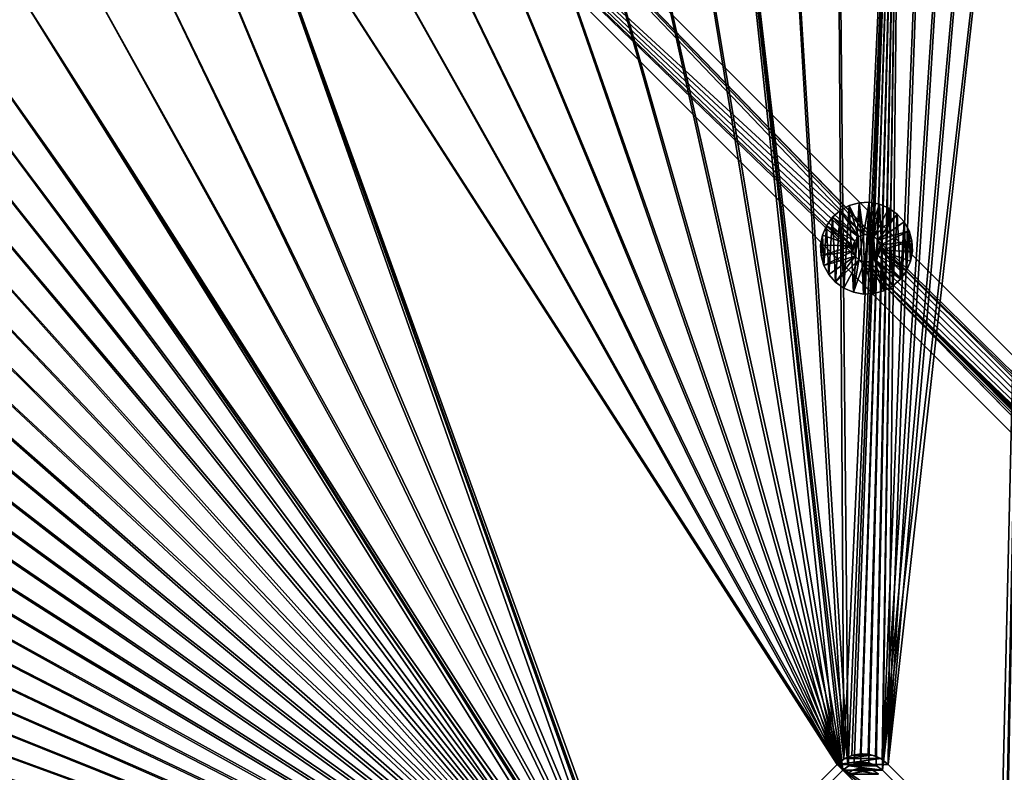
# Model space of a CAD drawing. Header units: metres. Extents: x -1 to 1402, y -1402 to 1.
# Tile 169 of 256: x 405 to 758, y -630 to -360. Entities that reach past the tile are written whole.
import ezdxf

# ---------------------------------------------------------------- set-up
doc = ezdxf.new("R2010")
doc.units = ezdxf.units.M

msp = doc.modelspace()

# ---------------------------------------------------------------- linework, layer by layer
at = {"layer": 'None0'}
for points in [[(756.582703, -671.729858, -500.477753), (768.553894, -161.658218, -500.477753), (714.156311, -629.303467, -500.477753)], [(768.553894, -161.658218, -500.477753), (756.578674, -164.031845, -500.477753), (714.156311, -629.303467, -500.477753)], [(716.277588, -627.182129, -503.477753), (756.578674, -164.031845, -503.477753), (768.553894, -161.658218, -503.477753)], [(758.704041, -669.608582, -503.477753), (716.277588, -627.182129, -503.477753), (768.553894, -161.658218, -503.477753)], [(768.553894, -161.658218, -500.477753), (756.582703, -671.729858, -500.477753), (758.274048, -673.982178, -500.477753)], [(714.156311, -629.303467, -500.477753), (756.578674, -164.031845, -500.477753), (744.655518, -166.649155, -500.477753)], [(744.655457, -166.649185, -503.477753), (756.578674, -164.031845, -503.477753), (716.277588, -627.182129, -503.477753)], [(744.655518, -166.649155, -500.477753), (732.789001, -169.503555, -500.477753), (714.156311, -629.303467, -500.477753)], [(732.789001, -169.503555, -500.477753), (720.982361, -172.589752, -500.477753), (714.156311, -629.303467, -500.477753)], [(732.78894, -169.503632, -503.477753), (744.655457, -166.649185, -503.477753), (716.277588, -627.182129, -503.477753)], [(732.78894, -169.503632, -503.477753), (716.277588, -627.182129, -503.477753), (720.9823, -172.589844, -503.477753)], [(697.558228, -179.43895, -503.477753), (720.9823, -172.589844, -503.477753), (700.352417, -625.253845, -503.477753)], [(697.558289, -179.438873, -500.477753), (701.906128, -627.82019, -500.477753), (720.982361, -172.589752, -500.477753)], [(720.9823, -172.589844, -503.477753), (703.201111, -623.968323, -503.477753), (700.352417, -625.253845, -503.477753)], [(701.906128, -627.82019, -500.477753), (704.097412, -626.831299, -500.477753), (720.982361, -172.589752, -500.477753)], [(720.9823, -172.589844, -503.477753), (706.274292, -623.399841, -503.477753), (703.201111, -623.968323, -503.477753)], [(720.982361, -172.589752, -500.477753), (704.097412, -626.831299, -500.477753), (706.461426, -626.393982, -500.477753)], [(709.021973, -623.519592, -503.477753), (706.274292, -623.399841, -503.477753), (720.9823, -172.589844, -503.477753)], [(706.461426, -626.393982, -500.477753), (709.269348, -626.615967, -500.477753), (720.982361, -172.589752, -500.477753)], [(711.682922, -624.214722, -503.477753), (709.021973, -623.519592, -503.477753), (720.9823, -172.589844, -503.477753)], [(720.982361, -172.589752, -500.477753), (709.269348, -626.615967, -500.477753), (711.903992, -627.612122, -500.477753)], [(720.9823, -172.589844, -503.477753), (714.138062, -625.454041, -503.477753), (711.682922, -624.214722, -503.477753)], [(714.156311, -629.303467, -500.477753), (720.982361, -172.589752, -500.477753), (711.903992, -627.612122, -500.477753)], [(716.277588, -627.182129, -503.477753), (714.138062, -625.454041, -503.477753), (720.9823, -172.589844, -503.477753)], [(697.558289, -179.438873, -500.477753), (674.402405, -187.15921, -500.477753), (701.906128, -627.82019, -500.477753)], [(700.352417, -625.253845, -503.477753), (674.402405, -187.159241, -503.477753), (697.558228, -179.43895, -503.477753)], [(674.402405, -187.15921, -500.477753), (651.534119, -195.713486, -500.477753), (701.906128, -627.82019, -500.477753)], [(651.534119, -195.713455, -503.477753), (674.402405, -187.159241, -503.477753), (700.352417, -625.253845, -503.477753)], [(651.534119, -195.713486, -500.477753), (628.972534, -205.064407, -500.477753), (700.01416, -629.303467, -500.477753)], [(697.892822, -627.182129, -503.477753), (628.972595, -205.064346, -503.477753), (651.534119, -195.713455, -503.477753)], [(697.892822, -627.182129, -503.477753), (651.534119, -195.713455, -503.477753), (700.352417, -625.253845, -503.477753)], [(701.906128, -627.82019, -500.477753), (651.534119, -195.713486, -500.477753), (700.01416, -629.303467, -500.477753)], [(700.01416, -629.303467, -500.477753), (628.972534, -205.064407, -500.477753), (606.737061, -215.174698, -500.477753)], [(606.737122, -215.174622, -503.477753), (628.972595, -205.064346, -503.477753), (697.892822, -627.182129, -503.477753)], [(584.846863, -226.007065, -503.477753), (606.737122, -215.174622, -503.477753), (697.892822, -627.182129, -503.477753)], [(606.737061, -215.174698, -500.477753), (584.846863, -226.007095, -500.477753), (700.01416, -629.303467, -500.477753)], [(697.892822, -627.182129, -503.477753), (563.318481, -237.528229, -503.477753), (584.846863, -226.007065, -503.477753)], [(584.846863, -226.007095, -500.477753), (563.318481, -237.528229, -500.477753), (700.01416, -629.303467, -500.477753)], [(542.162476, -249.713165, -503.477753), (563.318481, -237.528229, -503.477753), (697.892822, -627.182129, -503.477753)], [(700.01416, -629.303467, -500.477753), (563.318481, -237.528229, -500.477753), (542.162537, -249.713165, -500.477753)], [(542.162537, -249.713165, -500.477753), (521.388794, -262.538116, -500.477753), (700.01416, -629.303467, -500.477753)], [(521.388794, -262.538116, -503.477753), (542.162476, -249.713165, -503.477753), (697.892822, -627.182129, -503.477753)], [(697.892822, -627.182129, -503.477753), (501.007141, -275.979248, -503.477753), (521.388794, -262.538116, -503.477753)], [(521.388794, -262.538116, -500.477753), (501.007172, -275.979248, -500.477753), (700.01416, -629.303467, -500.477753)], [(700.01416, -629.303467, -500.477753), (501.007172, -275.979248, -500.477753), (481.027435, -290.012817, -500.477753)], [(481.027435, -290.012848, -503.477753), (501.007141, -275.979248, -503.477753), (697.892822, -627.182129, -503.477753)], [(461.461639, -304.618469, -500.477753), (627.82019, -701.906128, -500.477753), (481.027435, -290.012817, -500.477753)], [(461.46167, -304.6185, -503.477753), (481.027435, -290.012848, -503.477753), (625.253906, -700.352417, -503.477753)], [(627.82019, -701.906128, -500.477753), (629.303467, -700.01416, -500.477753), (481.027435, -290.012817, -500.477753)], [(481.027435, -290.012817, -500.477753), (629.303467, -700.01416, -500.477753), (700.01416, -629.303467, -500.477753)], [(481.027435, -290.012848, -503.477753), (627.182129, -697.892822, -503.477753), (625.253906, -700.352417, -503.477753)], [(627.182129, -697.892822, -503.477753), (481.027435, -290.012848, -503.477753), (697.892822, -627.182129, -503.477753)], [(625.253906, -700.352417, -503.477753), (442.3255, -319.781525, -503.477753), (461.46167, -304.6185, -503.477753)], [(461.461639, -304.618469, -500.477753), (442.325531, -319.781525, -500.477753), (627.82019, -701.906128, -500.477753)], [(423.633728, -335.486755, -503.477753), (442.3255, -319.781525, -503.477753), (625.253906, -700.352417, -503.477753)], [(442.325531, -319.781525, -500.477753), (423.63382, -335.486816, -500.477753), (627.82019, -701.906128, -500.477753)], [(405.382172, -351.703003, -503.477753), (423.633728, -335.486755, -503.477753), (625.253906, -700.352417, -503.477753)], [(627.82019, -701.906128, -500.477753), (423.63382, -335.486816, -500.477753), (405.382172, -351.703003, -500.477753)], [(387.557251, -368.391724, -500.477753), (405.382172, -351.703003, -500.477753), (403.908417, -350.689728, -500.44046)], [(405.382172, -351.703003, -500.477753), (387.557251, -368.391724, -500.477753), (626.831299, -704.097412, -500.477753)], [(405.382172, -351.703003, -503.477753), (387.557434, -368.391907, -503.477753), (403.763519, -350.634888, -503.437195)], [(387.557434, -368.391907, -503.477753), (405.382172, -351.703003, -503.477753), (623.968323, -703.201111, -503.477753)], [(627.82019, -701.906128, -500.477753), (405.382172, -351.703003, -500.477753), (626.831299, -704.097412, -500.477753)], [(405.382172, -351.703003, -503.477753), (625.253906, -700.352417, -503.477753), (623.968323, -703.201111, -503.477753)], [(387.557251, -368.391724, -500.477753), (378.835236, -376.93399, -500.477753), (626.394043, -706.461426, -500.477753)], [(378.835327, -376.934082, -503.477753), (387.557434, -368.391907, -503.477753), (623.399841, -706.274292, -503.477753)], [(626.831299, -704.097412, -500.477753), (387.557251, -368.391724, -500.477753), (626.394043, -706.461426, -500.477753)], [(387.557434, -368.391907, -503.477753), (623.968323, -703.201111, -503.477753), (623.399841, -706.274292, -503.477753)], [(623.399841, -706.274292, -503.477753), (370.283844, -385.645111, -503.477753), (378.835327, -376.934082, -503.477753)], [(626.394043, -706.461426, -500.477753), (378.835236, -376.93399, -500.477753), (370.283936, -385.645142, -500.477753)], [(361.934967, -394.551086, -503.477753), (370.283844, -385.645111, -503.477753), (623.399841, -706.274292, -503.477753)], [(370.283936, -385.645142, -500.477753), (361.935089, -394.551178, -500.477753), (626.394043, -706.461426, -500.477753)], [(353.804474, -403.657684, -503.477753), (361.934967, -394.551086, -503.477753), (623.399841, -706.274292, -503.477753)], [(361.935089, -394.551178, -500.477753), (353.804504, -403.657715, -500.477753), (626.394043, -706.461426, -500.477753)], [(626.394043, -706.461426, -500.477753), (353.804504, -403.657715, -500.477753), (345.901642, -412.962494, -500.477753)], [(623.399841, -706.274292, -503.477753), (345.901703, -412.962585, -503.477753), (353.804474, -403.657684, -503.477753)], [(345.901642, -412.962494, -500.477753), (338.233185, -422.461212, -500.477753), (626.394043, -706.461426, -500.477753)], [(338.233307, -422.461365, -503.477753), (345.901703, -412.962585, -503.477753), (623.399841, -706.274292, -503.477753)], [(338.233185, -422.461212, -500.477753), (330.803711, -432.147919, -500.477753), (626.394043, -706.461426, -500.477753)], [(330.803833, -432.148071, -503.477753), (338.233307, -422.461365, -503.477753), (623.399841, -706.274292, -503.477753)], [(626.394043, -706.461426, -500.477753), (330.803711, -432.147919, -500.477753), (323.617615, -442.016541, -500.477753)], [(623.399841, -706.274292, -503.477753), (323.617737, -442.016693, -503.477753), (330.803833, -432.148071, -503.477753)], [(323.617615, -442.016541, -500.477753), (316.679413, -452.061066, -500.477753), (626.394043, -706.461426, -500.477753)], [(316.679504, -452.061188, -503.477753), (323.617737, -442.016693, -503.477753), (623.399841, -706.274292, -503.477753)], [(316.679413, -452.061066, -500.477753), (309.99353, -462.275452, -500.477753), (626.394043, -706.461426, -500.477753)], [(309.993591, -462.275543, -503.477753), (316.679504, -452.061188, -503.477753), (623.399841, -706.274292, -503.477753)], [(626.394043, -706.461426, -500.477753), (309.99353, -462.275452, -500.477753), (303.564423, -472.653717, -500.477753)], [(623.399841, -706.274292, -503.477753), (303.564453, -472.653717, -503.477753), (309.993591, -462.275543, -503.477753)], [(297.396545, -483.189758, -503.477753), (303.564453, -472.653717, -503.477753), (623.399841, -706.274292, -503.477753)], [(303.564423, -472.653717, -500.477753), (297.396576, -483.189758, -500.477753), (626.394043, -706.461426, -500.477753)], [(291.494263, -493.87735, -503.477753), (297.396545, -483.189758, -503.477753), (623.399841, -706.274292, -503.477753)], [(297.396576, -483.189758, -500.477753), (291.494324, -493.87738, -500.477753), (626.394043, -706.461426, -500.477753)], [(623.399841, -706.274292, -503.477753), (285.861542, -504.709686, -503.477753), (291.494263, -493.87735, -503.477753)], [(626.394043, -706.461426, -500.477753), (291.494324, -493.87738, -500.477753), (285.861603, -504.709747, -500.477753)], [(280.502319, -515.679871, -503.477753), (285.861542, -504.709686, -503.477753), (623.399841, -706.274292, -503.477753)], [(285.861603, -504.709747, -500.477753), (280.50238, -515.679932, -500.477753), (626.394043, -706.461426, -500.477753)], [(275.420532, -526.781006, -503.477753), (280.502319, -515.679871, -503.477753), (623.399841, -706.274292, -503.477753)], [(280.50238, -515.679932, -500.477753), (275.420593, -526.781067, -500.477753), (626.394043, -706.461426, -500.477753)], [(623.399841, -706.274292, -503.477753), (270.620087, -538.006104, -503.477753), (275.420532, -526.781006, -503.477753)], [(626.394043, -706.461426, -500.477753), (275.420593, -526.781067, -500.477753), (270.620148, -538.006165, -500.477753)], [(266.10495, -549.348328, -503.477753), (270.620087, -538.006104, -503.477753), (623.399841, -706.274292, -503.477753)], [(270.620148, -538.006165, -500.477753), (266.10498, -549.348389, -500.477753), (626.394043, -706.461426, -500.477753)], [(261.879028, -560.80072, -503.477753), (266.10495, -549.348328, -503.477753), (623.399841, -706.274292, -503.477753)], [(266.10498, -549.348389, -500.477753), (261.879059, -560.80072, -500.477753), (626.394043, -706.461426, -500.477753)], [(623.399841, -706.274292, -503.477753), (257.946228, -572.356384, -503.477753), (261.879028, -560.80072, -503.477753)], [(626.394043, -706.461426, -500.477753), (261.879059, -560.80072, -500.477753), (257.946259, -572.356384, -500.477753)], [(257.946259, -572.356384, -500.477753), (254.310532, -584.008362, -500.477753), (626.394043, -706.461426, -500.477753)], [(254.310532, -584.008362, -503.477753), (257.946228, -572.356384, -503.477753), (623.399841, -706.274292, -503.477753)], [(254.310532, -584.008362, -500.477753), (250.97583, -595.749756, -500.477753), (626.394043, -706.461426, -500.477753)], [(250.97583, -595.749817, -503.477753), (254.310532, -584.008362, -503.477753), (623.399841, -706.274292, -503.477753)], [(626.394043, -706.461426, -500.477753), (250.97583, -595.749756, -500.477753), (247.946045, -607.57373, -500.477753)], [(623.399841, -706.274292, -503.477753), (247.94606, -607.57373, -503.477753), (250.97583, -595.749817, -503.477753)], [(247.946045, -607.57373, -500.477753), (245.225067, -619.473206, -500.477753), (626.394043, -706.461426, -500.477753)], [(245.225067, -619.473206, -503.477753), (247.94606, -607.57373, -503.477753), (623.399841, -706.274292, -503.477753)], [(245.225067, -619.473206, -500.477753), (242.815903, -631.440369, -500.477753), (626.394043, -706.461426, -500.477753)], [(242.815918, -631.44043, -503.477753), (245.225067, -619.473206, -503.477753), (623.399841, -706.274292, -503.477753)], [(716.277588, -627.182129, -513.477783), (697.892822, -627.182129, -513.477783), (713.585205, -625.116211, -513.477783)], [(697.892822, -627.182129, -513.477783), (700.585205, -625.116211, -513.477783), (713.585205, -625.116211, -513.477783)], [(700.585205, -625.116211, -513.477783), (697.892822, -627.182129, -513.477783), (700.352417, -625.253845, -503.477753)], [(700.352417, -625.253845, -503.477753), (697.892822, -627.182129, -513.477783), (697.892822, -627.182129, -503.477753)], [(703.201111, -623.968323, -503.477753), (700.585205, -625.116211, -513.477783), (700.352417, -625.253845, -503.477753)], [(713.585205, -625.116211, -513.477783), (700.585205, -625.116211, -513.477783), (710.44989, -623.817505, -513.477783)], [(700.585205, -625.116211, -513.477783), (703.720581, -623.817505, -513.477783), (710.44989, -623.817505, -513.477783)], [(703.720581, -623.817505, -513.477783), (700.585205, -625.116211, -513.477783), (703.201111, -623.968323, -503.477753)], [(706.274292, -623.399841, -503.477753), (703.720581, -623.817505, -513.477783), (703.201111, -623.968323, -503.477753)], [(710.44989, -623.817505, -513.477783), (703.720581, -623.817505, -513.477783), (707.085205, -623.374512, -513.477783)], [(707.085205, -623.374512, -513.477783), (703.720581, -623.817505, -513.477783), (706.274292, -623.399841, -503.477753)], [(709.021973, -623.519592, -503.477753), (707.085205, -623.374512, -513.477783), (706.274292, -623.399841, -503.477753)], [(710.44989, -623.817505, -513.477783), (707.085205, -623.374512, -513.477783), (709.021973, -623.519592, -503.477753)], [(711.682922, -624.214722, -503.477753), (710.44989, -623.817505, -513.477783), (709.021973, -623.519592, -503.477753)], [(713.585205, -625.116211, -513.477783), (710.44989, -623.817505, -513.477783), (711.682922, -624.214722, -503.477753)], [(714.138062, -625.454041, -503.477753), (713.585205, -625.116211, -513.477783), (711.682922, -624.214722, -503.477753)], [(716.277588, -627.182129, -513.477783), (713.585205, -625.116211, -513.477783), (714.138062, -625.454041, -503.477753)], [(697.892822, -627.182129, -503.477753), (697.892822, -627.182129, -513.477783), (627.182129, -697.892822, -503.477753)], [(697.892822, -627.182129, -513.477783), (627.182129, -697.892822, -513.477783), (627.182129, -697.892822, -503.477753)], [(627.182129, -697.892822, -513.477783), (697.892822, -627.182129, -513.477783), (758.704041, -687.993347, -513.477783)], [(758.704041, -687.993347, -513.477783), (697.892822, -627.182129, -513.477783), (758.704041, -669.608582, -513.477783)], [(697.892822, -627.182129, -513.477783), (716.277588, -627.182129, -513.477783), (758.704041, -669.608582, -513.477783)], [(700.01416, -629.303467, -510.477753), (702.085205, -627.714294, -510.477753), (701.906128, -627.82019, -500.477753)], [(714.156311, -629.303467, -510.477753), (702.085205, -627.714294, -510.477753), (700.01416, -629.303467, -510.477753)], [(700.01416, -629.303467, -500.477753), (700.01416, -629.303467, -510.477753), (701.906128, -627.82019, -500.477753)], [(701.906128, -627.82019, -500.477753), (702.085205, -627.714294, -510.477753), (704.097412, -626.831299, -500.477753)], [(702.085205, -627.714294, -510.477753), (704.497009, -626.715271, -510.477753), (704.097412, -626.831299, -500.477753)], [(712.085205, -627.714294, -510.477753), (704.497009, -626.715271, -510.477753), (702.085205, -627.714294, -510.477753)], [(714.156311, -629.303467, -510.477753), (712.085205, -627.714294, -510.477753), (702.085205, -627.714294, -510.477753)], [(704.097412, -626.831299, -500.477753), (704.497009, -626.715271, -510.477753), (706.461426, -626.393982, -500.477753)], [(704.497009, -626.715271, -510.477753), (707.085205, -626.374512, -510.477753), (706.461426, -626.393982, -500.477753)], [(709.673401, -626.715271, -510.477753), (707.085205, -626.374512, -510.477753), (704.497009, -626.715271, -510.477753)], [(712.085205, -627.714294, -510.477753), (709.673401, -626.715271, -510.477753), (704.497009, -626.715271, -510.477753)], [(706.461426, -626.393982, -500.477753), (707.085205, -626.374512, -510.477753), (709.269348, -626.615967, -500.477753)], [(707.085205, -626.374512, -510.477753), (709.673401, -626.715271, -510.477753), (709.269348, -626.615967, -500.477753)], [(709.269348, -626.615967, -500.477753), (709.673401, -626.715271, -510.477753), (711.903992, -627.612122, -500.477753)], [(709.673401, -626.715271, -510.477753), (712.085205, -627.714294, -510.477753), (711.903992, -627.612122, -500.477753)], [(711.903992, -627.612122, -500.477753), (712.085205, -627.714294, -510.477753), (714.156311, -629.303467, -500.477753)], [(712.085205, -627.714294, -510.477753), (714.156311, -629.303467, -510.477753), (714.156311, -629.303467, -500.477753)], [(716.277588, -627.182129, -503.477753), (716.277588, -627.182129, -513.477783), (714.138062, -625.454041, -503.477753)], [(758.704041, -669.608582, -513.477783), (716.277588, -627.182129, -513.477783), (758.704041, -669.608582, -503.477753)], [(716.277588, -627.182129, -513.477783), (716.277588, -627.182129, -503.477753), (758.704041, -669.608582, -503.477753)], [(629.303467, -700.01416, -500.477753), (629.303467, -700.01416, -510.477753), (700.01416, -629.303467, -500.477753)], [(629.303467, -700.01416, -510.477753), (700.01416, -629.303467, -510.477753), (700.01416, -629.303467, -500.477753)], [(700.01416, -629.303467, -510.477753), (629.303467, -700.01416, -510.477753), (756.582703, -685.872009, -510.477753)], [(756.582703, -671.729858, -510.477753), (700.01416, -629.303467, -510.477753), (756.582703, -685.872009, -510.477753)], [(756.582703, -671.729858, -510.477753), (714.156311, -629.303467, -510.477753), (700.01416, -629.303467, -510.477753)], [(756.582703, -671.729858, -500.477753), (714.156311, -629.303467, -500.477753), (756.582703, -671.729858, -510.477753)], [(714.156311, -629.303467, -500.477753), (714.156311, -629.303467, -510.477753), (756.582703, -671.729858, -510.477753)]]:
    msp.add_3dface(points, dxfattribs=at)
at = {"layer": 'None01'}
for points in [[(496.317963, -215.735947, -521.977783), (482.175842, -229.878082, -521.977783), (707.368042, -437.129211, -521.977783)], [(496.317963, -215.735947, -541.977783), (707.368042, -437.129211, -541.977783), (482.175842, -229.878082, -541.977783)], [(709.318359, -437.08667, -521.977783), (711.136475, -437.793701, -521.977783), (496.317963, -215.735947, -521.977783)], [(711.136475, -437.793701, -521.977783), (712.545654, -439.14267, -521.977783), (496.317963, -215.735947, -521.977783)], [(496.317963, -215.735947, -521.977783), (712.545654, -439.14267, -521.977783), (1083.216797, -802.634766, -521.977783)], [(707.368042, -437.129211, -521.977783), (709.318359, -437.08667, -521.977783), (496.317963, -215.735947, -521.977783)], [(1083.216797, -802.634766, -521.977783), (1083.216797, -802.634766, -541.977783), (496.317963, -215.735947, -521.977783)], [(1083.216797, -802.634766, -541.977783), (496.317963, -215.735947, -541.977783), (496.317963, -215.735947, -521.977783)], [(1083.216797, -802.634766, -541.977783), (712.545654, -439.14267, -541.977783), (496.317963, -215.735947, -541.977783)], [(712.545654, -439.14267, -541.977783), (711.136475, -437.793701, -541.977783), (496.317963, -215.735947, -541.977783)], [(496.317963, -215.735947, -541.977783), (711.136475, -437.793701, -541.977783), (709.318359, -437.08667, -541.977783)], [(709.318359, -437.08667, -541.977783), (707.368042, -437.129211, -541.977783), (496.317963, -215.735947, -541.977783)], [(482.175842, -229.878082, -521.977783), (705.582458, -437.914886, -521.977783), (707.368042, -437.129211, -521.977783)], [(1069.074707, -816.776855, -521.977783), (704.354675, -444.878021, -521.977783), (482.175842, -229.878082, -521.977783)], [(704.354675, -444.878021, -521.977783), (703.569031, -443.092468, -521.977783), (482.175842, -229.878082, -521.977783)], [(482.175842, -229.878082, -521.977783), (703.569031, -443.092468, -521.977783), (703.526489, -441.142181, -521.977783)], [(703.526489, -441.142181, -521.977783), (704.233521, -439.324036, -521.977783), (482.175842, -229.878082, -521.977783)], [(704.233521, -439.324036, -521.977783), (705.582458, -437.914886, -521.977783), (482.175842, -229.878082, -521.977783)], [(1069.074707, -816.776855, -521.977783), (482.175842, -229.878082, -521.977783), (1069.074707, -816.776855, -541.977783)], [(482.175842, -229.878082, -521.977783), (482.175842, -229.878082, -541.977783), (1069.074707, -816.776855, -541.977783)], [(703.526489, -441.142181, -541.977783), (703.569031, -443.092468, -541.977783), (482.175842, -229.878082, -541.977783)], [(703.569031, -443.092468, -541.977783), (704.354675, -444.878021, -541.977783), (482.175842, -229.878082, -541.977783)], [(482.175842, -229.878082, -541.977783), (704.354675, -444.878021, -541.977783), (1069.074707, -816.776855, -541.977783)], [(482.175842, -229.878082, -541.977783), (707.368042, -437.129211, -541.977783), (705.582458, -437.914886, -541.977783)], [(705.582458, -437.914886, -541.977783), (704.233521, -439.324036, -541.977783), (482.175842, -229.878082, -541.977783)], [(704.233521, -439.324036, -541.977783), (703.526489, -441.142181, -541.977783), (482.175842, -229.878082, -541.977783)], [(702.231018, -426.727264, -630.000183), (698.986145, -428.494324, -630.000183), (702.231018, -426.727264, -595.000183)], [(698.986145, -428.494324, -630.000183), (698.986145, -428.494324, -595.000183), (702.231018, -426.727264, -595.000183)], [(702.231018, -426.727264, -630.000183), (700.378967, -456.401489, -630.000183), (698.986145, -428.494324, -630.000183)], [(702.231018, -426.727264, -595.000183), (698.986145, -428.494324, -595.000183), (705.582458, -437.914886, -595)], [(703.78363, -457.8367, -630.000183), (700.378967, -456.401489, -630.000183), (702.231018, -426.727264, -630.000183)], [(705.787781, -425.726563, -630.000183), (702.231018, -426.727264, -630.000183), (705.787781, -425.726563, -595.000183)], [(702.231018, -426.727264, -630.000183), (702.231018, -426.727264, -595.000183), (705.787781, -425.726563, -595.000183)], [(705.787781, -425.726563, -630.000183), (703.78363, -457.8367, -630.000183), (702.231018, -426.727264, -630.000183)], [(707.368042, -437.129211, -595), (705.787781, -425.726563, -595.000183), (702.231018, -426.727264, -595.000183)], [(707.368042, -437.129211, -595), (702.231018, -426.727264, -595.000183), (705.582458, -437.914886, -595)], [(707.422363, -458.478302, -630.000183), (703.78363, -457.8367, -630.000183), (705.787781, -425.726563, -630.000183)], [(709.477966, -425.542389, -630.000183), (705.787781, -425.726563, -630.000183), (709.477966, -425.542389, -595.000183)], [(705.787781, -425.726563, -630.000183), (705.787781, -425.726563, -595.000183), (709.477966, -425.542389, -595.000183)], [(709.477966, -425.542389, -630.000183), (707.422363, -458.478302, -630.000183), (705.787781, -425.726563, -630.000183)], [(709.477966, -425.542389, -595.000183), (705.787781, -425.726563, -595.000183), (707.368042, -437.129211, -595)], [(709.318359, -437.08667, -595), (709.477966, -425.542389, -595.000183), (707.368042, -437.129211, -595)], [(711.112549, -458.294128, -630.000183), (707.422363, -458.478302, -630.000183), (709.477966, -425.542389, -630.000183)], [(713.116699, -426.18399, -595.000183), (709.477966, -425.542389, -595.000183), (709.318359, -437.08667, -595)], [(711.136475, -437.793701, -595), (713.116699, -426.18399, -595.000183), (709.318359, -437.08667, -595)], [(713.116699, -426.18399, -630.000183), (709.477966, -425.542389, -630.000183), (713.116699, -426.18399, -595.000183)], [(709.477966, -425.542389, -630.000183), (709.477966, -425.542389, -595.000183), (713.116699, -426.18399, -595.000183)], [(713.116699, -426.18399, -630.000183), (711.112549, -458.294128, -630.000183), (709.477966, -425.542389, -630.000183)], [(714.669312, -457.293427, -630.000183), (711.112549, -458.294128, -630.000183), (713.116699, -426.18399, -630.000183)], [(711.136475, -437.793701, -595), (716.521362, -427.619202, -595.000183), (713.116699, -426.18399, -595.000183)], [(716.521362, -427.619202, -630.000183), (713.116699, -426.18399, -630.000183), (716.521362, -427.619202, -595.000183)], [(713.116699, -426.18399, -630.000183), (713.116699, -426.18399, -595.000183), (716.521362, -427.619202, -595.000183)], [(716.521362, -427.619202, -630.000183), (714.669312, -457.293427, -630.000183), (713.116699, -426.18399, -630.000183)], [(696.21582, -430.939148, -630.000183), (694.059021, -433.939117, -630.000183), (696.21582, -430.939148, -595.000183)], [(694.059021, -433.939117, -630.000183), (694.059021, -433.939117, -595.000183), (696.21582, -430.939148, -595.000183)], [(696.21582, -430.939148, -630.000183), (694.934143, -451.474365, -630.000183), (694.059021, -433.939117, -630.000183)], [(696.21582, -430.939148, -595.000183), (694.059021, -433.939117, -595.000183), (704.233521, -439.324036, -595)], [(697.378967, -454.244659, -630.000183), (694.934143, -451.474365, -630.000183), (696.21582, -430.939148, -630.000183)], [(698.986145, -428.494324, -630.000183), (696.21582, -430.939148, -630.000183), (698.986145, -428.494324, -595.000183)], [(696.21582, -430.939148, -630.000183), (696.21582, -430.939148, -595.000183), (698.986145, -428.494324, -595.000183)], [(698.986145, -428.494324, -630.000183), (697.378967, -454.244659, -630.000183), (696.21582, -430.939148, -630.000183)], [(705.582458, -437.914886, -595), (698.986145, -428.494324, -595.000183), (696.21582, -430.939148, -595.000183)], [(705.582458, -437.914886, -595), (696.21582, -430.939148, -595.000183), (704.233521, -439.324036, -595)], [(700.378967, -456.401489, -630.000183), (697.378967, -454.244659, -630.000183), (698.986145, -428.494324, -630.000183)], [(719.521362, -429.776031, -595.000183), (716.521362, -427.619202, -595.000183), (711.136475, -437.793701, -595)], [(712.545654, -439.14267, -595), (719.521362, -429.776031, -595.000183), (711.136475, -437.793701, -595)], [(721.966187, -432.546326, -595.000183), (719.521362, -429.776031, -595.000183), (712.545654, -439.14267, -595)], [(717.914185, -455.526367, -630.000183), (714.669312, -457.293427, -630.000183), (716.521362, -427.619202, -630.000183)], [(719.521362, -429.776031, -630.000183), (716.521362, -427.619202, -630.000183), (719.521362, -429.776031, -595.000183)], [(716.521362, -427.619202, -630.000183), (716.521362, -427.619202, -595.000183), (719.521362, -429.776031, -595.000183)], [(719.521362, -429.776031, -630.000183), (717.914185, -455.526367, -630.000183), (716.521362, -427.619202, -630.000183)], [(720.684509, -453.081543, -630.000183), (717.914185, -455.526367, -630.000183), (719.521362, -429.776031, -630.000183)], [(721.966187, -432.546326, -630.000183), (719.521362, -429.776031, -630.000183), (721.966187, -432.546326, -595.000183)], [(719.521362, -429.776031, -630.000183), (719.521362, -429.776031, -595.000183), (721.966187, -432.546326, -595.000183)], [(721.966187, -432.546326, -630.000183), (720.684509, -453.081543, -630.000183), (719.521362, -429.776031, -630.000183)], [(694.059021, -433.939117, -630.000183), (692.623779, -437.343811, -630.000183), (694.059021, -433.939117, -595.000183)], [(692.623779, -437.343811, -630.000183), (692.623779, -437.343811, -595.000183), (694.059021, -433.939117, -595.000183)], [(694.059021, -433.939117, -630.000183), (693.167114, -448.229492, -630.000183), (692.623779, -437.343811, -630.000183)], [(694.059021, -433.939117, -595.000183), (692.623779, -437.343811, -595.000183), (703.526489, -441.142181, -595)], [(694.934143, -451.474365, -630.000183), (693.167114, -448.229492, -630.000183), (694.059021, -433.939117, -630.000183)], [(704.233521, -439.324036, -595), (694.059021, -433.939117, -595.000183), (703.526489, -441.142181, -595)], [(723.733215, -435.791199, -595.000183), (721.966187, -432.546326, -595.000183), (712.545654, -439.14267, -595)], [(722.841309, -450.081573, -630.000183), (720.684509, -453.081543, -630.000183), (721.966187, -432.546326, -630.000183)], [(721.966187, -432.546326, -595.000183), (723.733215, -435.791199, -595.000183), (721.966187, -432.546326, -630.000183)], [(723.733215, -435.791199, -595.000183), (723.733215, -435.791199, -630.000183), (721.966187, -432.546326, -630.000183)], [(723.733215, -435.791199, -630.000183), (722.841309, -450.081573, -630.000183), (721.966187, -432.546326, -630.000183)], [(692.623779, -437.343811, -630.000183), (691.982239, -440.982513, -630.000183), (692.623779, -437.343811, -595.000183)], [(691.982239, -440.982513, -630.000183), (691.982239, -440.982513, -595.000183), (692.623779, -437.343811, -595.000183)], [(692.623779, -437.343811, -630.000183), (692.166382, -444.67276, -630.000183), (691.982239, -440.982513, -630.000183)], [(703.526489, -441.142181, -595), (692.623779, -437.343811, -595.000183), (691.982239, -440.982513, -595.000183)], [(693.167114, -448.229492, -630.000183), (692.166382, -444.67276, -630.000183), (692.623779, -437.343811, -630.000183)], [(704.233521, -439.324036, -541.977783), (705.582458, -437.914886, -541.977783), (704.233521, -439.324036, -595)], [(705.582458, -437.914886, -541.977783), (705.582458, -437.914886, -595), (704.233521, -439.324036, -595)], [(704.233521, -439.324036, -510), (705.582458, -437.914886, -510), (704.233521, -439.324036, -521.977783)], [(705.582458, -437.914886, -510), (705.582458, -437.914886, -521.977783), (704.233521, -439.324036, -521.977783)], [(705.582458, -437.914886, -510), (704.233521, -439.324036, -510), (704.354675, -444.878021, -510)], [(705.763855, -446.22699, -510), (705.582458, -437.914886, -510), (704.354675, -444.878021, -510)], [(707.368042, -437.129211, -595), (705.582458, -437.914886, -595), (707.368042, -437.129211, -541.977783)], [(705.582458, -437.914886, -595), (705.582458, -437.914886, -541.977783), (707.368042, -437.129211, -541.977783)], [(707.368042, -437.129211, -521.977783), (705.582458, -437.914886, -521.977783), (707.368042, -437.129211, -510)], [(705.582458, -437.914886, -521.977783), (705.582458, -437.914886, -510), (707.368042, -437.129211, -510)], [(707.368042, -437.129211, -510), (705.582458, -437.914886, -510), (705.763855, -446.22699, -510)], [(707.58197, -446.934021, -510), (707.368042, -437.129211, -510), (705.763855, -446.22699, -510)], [(709.318359, -437.08667, -595), (707.368042, -437.129211, -595), (709.318359, -437.08667, -541.977783)], [(707.368042, -437.129211, -595), (707.368042, -437.129211, -541.977783), (709.318359, -437.08667, -541.977783)], [(709.318359, -437.08667, -521.977783), (707.368042, -437.129211, -521.977783), (709.318359, -437.08667, -510)], [(707.368042, -437.129211, -521.977783), (707.368042, -437.129211, -510), (709.318359, -437.08667, -510)], [(709.318359, -437.08667, -510), (707.368042, -437.129211, -510), (707.58197, -446.934021, -510)], [(709.532288, -446.891479, -510), (709.318359, -437.08667, -510), (707.58197, -446.934021, -510)], [(711.136475, -437.793701, -595), (709.318359, -437.08667, -595), (711.136475, -437.793701, -541.977783)], [(709.318359, -437.08667, -595), (709.318359, -437.08667, -541.977783), (711.136475, -437.793701, -541.977783)], [(711.136475, -437.793701, -521.977783), (709.318359, -437.08667, -521.977783), (711.136475, -437.793701, -510)], [(709.318359, -437.08667, -521.977783), (709.318359, -437.08667, -510), (711.136475, -437.793701, -510)], [(711.136475, -437.793701, -510), (709.318359, -437.08667, -510), (709.532288, -446.891479, -510)], [(711.317871, -446.105804, -510), (711.136475, -437.793701, -510), (709.532288, -446.891479, -510)], [(712.545654, -439.14267, -595), (711.136475, -437.793701, -595), (712.545654, -439.14267, -541.977783)], [(711.136475, -437.793701, -595), (711.136475, -437.793701, -541.977783), (712.545654, -439.14267, -541.977783)], [(712.545654, -439.14267, -521.977783), (711.136475, -437.793701, -521.977783), (712.545654, -439.14267, -510)], [(711.136475, -437.793701, -521.977783), (711.136475, -437.793701, -510), (712.545654, -439.14267, -510)], [(712.545654, -439.14267, -510), (711.136475, -437.793701, -510), (711.317871, -446.105804, -510)], [(723.733215, -435.791199, -595.000183), (712.545654, -439.14267, -595), (713.331299, -440.928223, -595)], [(724.733948, -439.347931, -595.000183), (723.733215, -435.791199, -595.000183), (713.331299, -440.928223, -595)], [(724.27655, -446.67688, -630.000183), (722.841309, -450.081573, -630.000183), (723.733215, -435.791199, -630.000183)], [(723.733215, -435.791199, -595.000183), (724.733948, -439.347931, -595.000183), (723.733215, -435.791199, -630.000183)], [(724.733948, -439.347931, -595.000183), (724.733948, -439.347931, -630.000183), (723.733215, -435.791199, -630.000183)], [(724.733948, -439.347931, -630.000183), (724.27655, -446.67688, -630.000183), (723.733215, -435.791199, -630.000183)], [(691.982239, -440.982513, -630.000183), (692.166382, -444.67276, -630.000183), (691.982239, -440.982513, -595.000183)], [(692.166382, -444.67276, -630.000183), (692.166382, -444.67276, -595.000183), (691.982239, -440.982513, -595.000183)], [(691.982239, -440.982513, -595.000183), (692.166382, -444.67276, -595.000183), (703.526489, -441.142181, -595)], [(692.166382, -444.67276, -595.000183), (703.569031, -443.092468, -595), (703.526489, -441.142181, -595)], [(703.526489, -441.142181, -541.977783), (704.233521, -439.324036, -541.977783), (703.526489, -441.142181, -595)], [(704.233521, -439.324036, -541.977783), (704.233521, -439.324036, -595), (703.526489, -441.142181, -595)], [(703.526489, -441.142181, -510), (704.233521, -439.324036, -510), (703.526489, -441.142181, -521.977783)], [(704.233521, -439.324036, -510), (704.233521, -439.324036, -521.977783), (703.526489, -441.142181, -521.977783)], [(704.233521, -439.324036, -510), (703.526489, -441.142181, -510), (703.569031, -443.092468, -510)], [(703.569031, -443.092468, -541.977783), (703.526489, -441.142181, -541.977783), (703.569031, -443.092468, -595)], [(703.526489, -441.142181, -541.977783), (703.526489, -441.142181, -595), (703.569031, -443.092468, -595)], [(703.569031, -443.092468, -510), (703.526489, -441.142181, -510), (703.569031, -443.092468, -521.977783)], [(703.526489, -441.142181, -510), (703.526489, -441.142181, -521.977783), (703.569031, -443.092468, -521.977783)], [(704.354675, -444.878021, -510), (704.233521, -439.324036, -510), (703.569031, -443.092468, -510)], [(712.666809, -444.696655, -510), (712.545654, -439.14267, -510), (711.317871, -446.105804, -510)], [(712.545654, -439.14267, -521.977783), (713.331299, -440.928223, -521.977783), (1083.216797, -802.634766, -521.977783)], [(713.331299, -440.928223, -595), (712.545654, -439.14267, -595), (713.331299, -440.928223, -541.977783)], [(712.545654, -439.14267, -595), (712.545654, -439.14267, -541.977783), (713.331299, -440.928223, -541.977783)], [(713.331299, -440.928223, -521.977783), (712.545654, -439.14267, -521.977783), (713.331299, -440.928223, -510)], [(712.545654, -439.14267, -521.977783), (712.545654, -439.14267, -510), (713.331299, -440.928223, -510)], [(713.331299, -440.928223, -510), (712.545654, -439.14267, -510), (712.666809, -444.696655, -510)], [(713.331299, -440.928223, -541.977783), (712.545654, -439.14267, -541.977783), (1083.216797, -802.634766, -541.977783)], [(713.37384, -442.87854, -510), (713.331299, -440.928223, -510), (712.666809, -444.696655, -510)], [(724.733948, -439.347931, -595.000183), (713.331299, -440.928223, -595), (713.37384, -442.87854, -595)], [(1083.216797, -802.634766, -521.977783), (713.331299, -440.928223, -521.977783), (1054.087769, -780.736389, -521.977783)], [(713.331299, -440.928223, -521.977783), (713.37384, -442.87854, -521.977783), (1054.087769, -780.736389, -521.977783)], [(713.37384, -442.87854, -595), (713.331299, -440.928223, -595), (713.37384, -442.87854, -541.977783)], [(713.331299, -440.928223, -595), (713.331299, -440.928223, -541.977783), (713.37384, -442.87854, -541.977783)], [(713.37384, -442.87854, -521.977783), (713.331299, -440.928223, -521.977783), (713.37384, -442.87854, -510)], [(713.331299, -440.928223, -521.977783), (713.331299, -440.928223, -510), (713.37384, -442.87854, -510)], [(713.37384, -442.87854, -541.977783), (713.331299, -440.928223, -541.977783), (1054.087769, -780.736389, -541.977783)], [(1054.087769, -780.736389, -541.977783), (713.331299, -440.928223, -541.977783), (1083.216797, -802.634766, -541.977783)], [(724.918091, -443.038177, -595.000183), (724.733948, -439.347931, -595.000183), (713.37384, -442.87854, -595)], [(724.733948, -439.347931, -630.000183), (724.918091, -443.038177, -630.000183), (724.27655, -446.67688, -630.000183)], [(724.733948, -439.347931, -595.000183), (724.918091, -443.038177, -595.000183), (724.733948, -439.347931, -630.000183)], [(724.918091, -443.038177, -595.000183), (724.918091, -443.038177, -630.000183), (724.733948, -439.347931, -630.000183)], [(692.166382, -444.67276, -595.000183), (693.167114, -448.229492, -595.000183), (703.569031, -443.092468, -595)], [(692.166382, -444.67276, -630.000183), (693.167114, -448.229492, -630.000183), (692.166382, -444.67276, -595.000183)], [(693.167114, -448.229492, -630.000183), (693.167114, -448.229492, -595.000183), (692.166382, -444.67276, -595.000183)], [(693.167114, -448.229492, -595.000183), (704.354675, -444.878021, -595), (703.569031, -443.092468, -595)], [(693.167114, -448.229492, -595.000183), (694.934143, -451.474365, -595.000183), (704.354675, -444.878021, -595)], [(694.934143, -451.474365, -595.000183), (697.378967, -454.244659, -595.000183), (704.354675, -444.878021, -595)], [(704.354675, -444.878021, -595), (697.378967, -454.244659, -595.000183), (705.763855, -446.22699, -595)], [(704.354675, -444.878021, -541.977783), (703.569031, -443.092468, -541.977783), (704.354675, -444.878021, -595)], [(703.569031, -443.092468, -541.977783), (703.569031, -443.092468, -595), (704.354675, -444.878021, -595)], [(704.354675, -444.878021, -510), (703.569031, -443.092468, -510), (704.354675, -444.878021, -521.977783)], [(703.569031, -443.092468, -510), (703.569031, -443.092468, -521.977783), (704.354675, -444.878021, -521.977783)], [(705.763855, -446.22699, -521.977783), (704.354675, -444.878021, -521.977783), (1069.074707, -816.776855, -521.977783)], [(705.763855, -446.22699, -541.977783), (704.354675, -444.878021, -541.977783), (705.763855, -446.22699, -595)], [(704.354675, -444.878021, -541.977783), (704.354675, -444.878021, -595), (705.763855, -446.22699, -595)], [(705.763855, -446.22699, -510), (704.354675, -444.878021, -510), (705.763855, -446.22699, -521.977783)], [(704.354675, -444.878021, -510), (704.354675, -444.878021, -521.977783), (705.763855, -446.22699, -521.977783)], [(704.354675, -444.878021, -541.977783), (705.763855, -446.22699, -541.977783), (1069.074707, -816.776855, -541.977783)], [(712.666809, -444.696655, -521.977783), (711.317871, -446.105804, -521.977783), (1054.087769, -780.736389, -521.977783)], [(711.317871, -446.105804, -595), (712.666809, -444.696655, -595), (711.317871, -446.105804, -541.977783)], [(712.666809, -444.696655, -595), (712.666809, -444.696655, -541.977783), (711.317871, -446.105804, -541.977783)], [(711.317871, -446.105804, -595), (720.684509, -453.081543, -595.000183), (712.666809, -444.696655, -595)], [(711.317871, -446.105804, -521.977783), (712.666809, -444.696655, -521.977783), (711.317871, -446.105804, -510)], [(712.666809, -444.696655, -521.977783), (712.666809, -444.696655, -510), (711.317871, -446.105804, -510)], [(711.317871, -446.105804, -541.977783), (712.666809, -444.696655, -541.977783), (1054.087769, -780.736389, -541.977783)], [(1054.087769, -780.736389, -521.977783), (713.37384, -442.87854, -521.977783), (712.666809, -444.696655, -521.977783)], [(712.666809, -444.696655, -595), (713.37384, -442.87854, -595), (712.666809, -444.696655, -541.977783)], [(713.37384, -442.87854, -595), (713.37384, -442.87854, -541.977783), (712.666809, -444.696655, -541.977783)], [(712.666809, -444.696655, -595), (722.841309, -450.081573, -595.000183), (713.37384, -442.87854, -595)], [(712.666809, -444.696655, -521.977783), (713.37384, -442.87854, -521.977783), (712.666809, -444.696655, -510)], [(713.37384, -442.87854, -521.977783), (713.37384, -442.87854, -510), (712.666809, -444.696655, -510)], [(712.666809, -444.696655, -541.977783), (713.37384, -442.87854, -541.977783), (1054.087769, -780.736389, -541.977783)], [(720.684509, -453.081543, -595.000183), (722.841309, -450.081573, -595.000183), (712.666809, -444.696655, -595)], [(722.841309, -450.081573, -595.000183), (724.27655, -446.67688, -595.000183), (713.37384, -442.87854, -595)], [(713.37384, -442.87854, -595), (724.27655, -446.67688, -595.000183), (724.918091, -443.038177, -595.000183)], [(724.918091, -443.038177, -595.000183), (724.27655, -446.67688, -595.000183), (724.918091, -443.038177, -630.000183)], [(724.27655, -446.67688, -595.000183), (724.27655, -446.67688, -630.000183), (724.918091, -443.038177, -630.000183)], [(693.167114, -448.229492, -630.000183), (694.934143, -451.474365, -630.000183), (693.167114, -448.229492, -595.000183)], [(694.934143, -451.474365, -630.000183), (694.934143, -451.474365, -595.000183), (693.167114, -448.229492, -595.000183)], [(697.378967, -454.244659, -595.000183), (700.378967, -456.401489, -595.000183), (705.763855, -446.22699, -595)], [(705.763855, -446.22699, -595), (700.378967, -456.401489, -595.000183), (703.78363, -457.8367, -595.000183)], [(705.763855, -446.22699, -595), (703.78363, -457.8367, -595.000183), (707.58197, -446.934021, -595)], [(703.78363, -457.8367, -595.000183), (707.422363, -458.478302, -595.000183), (707.58197, -446.934021, -595)], [(707.58197, -446.934021, -521.977783), (705.763855, -446.22699, -521.977783), (1047.30603, -787.820679, -521.977783)], [(1047.30603, -787.820679, -521.977783), (705.763855, -446.22699, -521.977783), (1069.074707, -816.776855, -521.977783)], [(707.58197, -446.934021, -541.977783), (705.763855, -446.22699, -541.977783), (707.58197, -446.934021, -595)], [(705.763855, -446.22699, -541.977783), (705.763855, -446.22699, -595), (707.58197, -446.934021, -595)], [(707.58197, -446.934021, -510), (705.763855, -446.22699, -510), (707.58197, -446.934021, -521.977783)], [(705.763855, -446.22699, -510), (705.763855, -446.22699, -521.977783), (707.58197, -446.934021, -521.977783)], [(1069.074707, -816.776855, -541.977783), (705.763855, -446.22699, -541.977783), (1047.30603, -787.820679, -541.977783)], [(705.763855, -446.22699, -541.977783), (707.58197, -446.934021, -541.977783), (1047.30603, -787.820679, -541.977783)], [(707.58197, -446.934021, -595), (707.422363, -458.478302, -595.000183), (711.112549, -458.294128, -595.000183)], [(1054.087769, -780.736389, -521.977783), (709.532288, -446.891479, -521.977783), (707.58197, -446.934021, -521.977783)], [(709.532288, -446.891479, -541.977783), (707.58197, -446.934021, -541.977783), (709.532288, -446.891479, -595)], [(707.58197, -446.934021, -541.977783), (707.58197, -446.934021, -595), (709.532288, -446.891479, -595)], [(707.58197, -446.934021, -595), (711.112549, -458.294128, -595.000183), (709.532288, -446.891479, -595)], [(709.532288, -446.891479, -510), (707.58197, -446.934021, -510), (709.532288, -446.891479, -521.977783)], [(707.58197, -446.934021, -510), (707.58197, -446.934021, -521.977783), (709.532288, -446.891479, -521.977783)], [(709.532288, -446.891479, -541.977783), (1054.087769, -780.736389, -541.977783), (707.58197, -446.934021, -541.977783)], [(1046.520386, -786.035156, -521.977783), (707.58197, -446.934021, -521.977783), (1047.30603, -787.820679, -521.977783)], [(1047.184814, -782.266724, -521.977783), (1048.533813, -780.857544, -521.977783), (707.58197, -446.934021, -521.977783)], [(1048.533813, -780.857544, -521.977783), (1050.319336, -780.071899, -521.977783), (707.58197, -446.934021, -521.977783)], [(707.58197, -446.934021, -521.977783), (1050.319336, -780.071899, -521.977783), (1052.269653, -780.029358, -521.977783)], [(1052.269653, -780.029358, -521.977783), (1054.087769, -780.736389, -521.977783), (707.58197, -446.934021, -521.977783)], [(1046.520386, -786.035156, -521.977783), (1046.477783, -784.084839, -521.977783), (707.58197, -446.934021, -521.977783)], [(1046.477783, -784.084839, -521.977783), (1047.184814, -782.266724, -521.977783), (707.58197, -446.934021, -521.977783)], [(1047.30603, -787.820679, -541.977783), (707.58197, -446.934021, -541.977783), (1046.520386, -786.035156, -541.977783)], [(707.58197, -446.934021, -541.977783), (1046.477783, -784.084839, -541.977783), (1046.520386, -786.035156, -541.977783)], [(1054.087769, -780.736389, -541.977783), (1052.269653, -780.029358, -541.977783), (707.58197, -446.934021, -541.977783)], [(707.58197, -446.934021, -541.977783), (1052.269653, -780.029358, -541.977783), (1050.319336, -780.071899, -541.977783)], [(1050.319336, -780.071899, -541.977783), (1048.533813, -780.857544, -541.977783), (707.58197, -446.934021, -541.977783)], [(1048.533813, -780.857544, -541.977783), (1047.184814, -782.266724, -541.977783), (707.58197, -446.934021, -541.977783)], [(707.58197, -446.934021, -541.977783), (1047.184814, -782.266724, -541.977783), (1046.477783, -784.084839, -541.977783)], [(711.317871, -446.105804, -521.977783), (709.532288, -446.891479, -521.977783), (1054.087769, -780.736389, -521.977783)], [(711.317871, -446.105804, -541.977783), (709.532288, -446.891479, -541.977783), (711.317871, -446.105804, -595)], [(709.532288, -446.891479, -541.977783), (709.532288, -446.891479, -595), (711.317871, -446.105804, -595)], [(709.532288, -446.891479, -595), (714.669312, -457.293427, -595.000183), (711.317871, -446.105804, -595)], [(711.317871, -446.105804, -510), (709.532288, -446.891479, -510), (711.317871, -446.105804, -521.977783)], [(709.532288, -446.891479, -510), (709.532288, -446.891479, -521.977783), (711.317871, -446.105804, -521.977783)], [(709.532288, -446.891479, -541.977783), (711.317871, -446.105804, -541.977783), (1054.087769, -780.736389, -541.977783)], [(711.112549, -458.294128, -595.000183), (714.669312, -457.293427, -595.000183), (709.532288, -446.891479, -595)], [(714.669312, -457.293427, -595.000183), (717.914185, -455.526367, -595.000183), (711.317871, -446.105804, -595)], [(711.317871, -446.105804, -595), (717.914185, -455.526367, -595.000183), (720.684509, -453.081543, -595.000183)], [(724.27655, -446.67688, -595.000183), (722.841309, -450.081573, -595.000183), (724.27655, -446.67688, -630.000183)], [(722.841309, -450.081573, -595.000183), (722.841309, -450.081573, -630.000183), (724.27655, -446.67688, -630.000183)], [(697.378967, -454.244659, -595.000183), (694.934143, -451.474365, -595.000183), (697.378967, -454.244659, -630.000183)], [(694.934143, -451.474365, -595.000183), (694.934143, -451.474365, -630.000183), (697.378967, -454.244659, -630.000183)], [(722.841309, -450.081573, -595.000183), (720.684509, -453.081543, -595.000183), (722.841309, -450.081573, -630.000183)], [(720.684509, -453.081543, -595.000183), (720.684509, -453.081543, -630.000183), (722.841309, -450.081573, -630.000183)], [(700.378967, -456.401489, -595.000183), (697.378967, -454.244659, -595.000183), (700.378967, -456.401489, -630.000183)], [(697.378967, -454.244659, -595.000183), (697.378967, -454.244659, -630.000183), (700.378967, -456.401489, -630.000183)], [(717.914185, -455.526367, -595.000183), (714.669312, -457.293427, -595.000183), (717.914185, -455.526367, -630.000183)], [(714.669312, -457.293427, -595.000183), (714.669312, -457.293427, -630.000183), (717.914185, -455.526367, -630.000183)], [(720.684509, -453.081543, -595.000183), (717.914185, -455.526367, -595.000183), (720.684509, -453.081543, -630.000183)], [(717.914185, -455.526367, -595.000183), (717.914185, -455.526367, -630.000183), (720.684509, -453.081543, -630.000183)], [(703.78363, -457.8367, -595.000183), (700.378967, -456.401489, -595.000183), (703.78363, -457.8367, -630.000183)], [(700.378967, -456.401489, -595.000183), (700.378967, -456.401489, -630.000183), (703.78363, -457.8367, -630.000183)], [(707.422363, -458.478302, -595.000183), (703.78363, -457.8367, -595.000183), (707.422363, -458.478302, -630.000183)], [(703.78363, -457.8367, -595.000183), (703.78363, -457.8367, -630.000183), (707.422363, -458.478302, -630.000183)], [(711.112549, -458.294128, -595.000183), (707.422363, -458.478302, -595.000183), (711.112549, -458.294128, -630.000183)], [(707.422363, -458.478302, -595.000183), (707.422363, -458.478302, -630.000183), (711.112549, -458.294128, -630.000183)], [(714.669312, -457.293427, -595.000183), (711.112549, -458.294128, -595.000183), (714.669312, -457.293427, -630.000183)], [(711.112549, -458.294128, -595.000183), (711.112549, -458.294128, -630.000183), (714.669312, -457.293427, -630.000183)], [(229.878082, -482.175842, -521.977783), (215.735947, -496.317963, -521.977783), (441.142181, -703.526489, -521.977783)], [(229.878082, -482.175842, -541.977783), (441.142181, -703.526489, -541.977783), (215.735947, -496.317963, -541.977783)], [(441.142181, -703.526489, -521.977783), (443.092468, -703.569031, -521.977783), (229.878082, -482.175842, -521.977783)], [(443.092468, -703.569031, -521.977783), (444.878021, -704.354675, -521.977783), (229.878082, -482.175842, -521.977783)], [(229.878082, -482.175842, -521.977783), (444.878021, -704.354675, -521.977783), (816.776855, -1069.074585, -521.977783)], [(816.776855, -1069.074585, -541.977783), (229.878082, -482.175842, -541.977783), (816.776855, -1069.074585, -521.977783)], [(229.878082, -482.175842, -541.977783), (229.878082, -482.175842, -521.977783), (816.776855, -1069.074585, -521.977783)], [(816.776855, -1069.074585, -541.977783), (444.878021, -704.354675, -541.977783), (229.878082, -482.175842, -541.977783)], [(444.878021, -704.354675, -541.977783), (443.092468, -703.569031, -541.977783), (229.878082, -482.175842, -541.977783)], [(229.878082, -482.175842, -541.977783), (443.092468, -703.569031, -541.977783), (441.142181, -703.526489, -541.977783)], [(215.735947, -496.317963, -521.977783), (439.324036, -704.233521, -521.977783), (441.142181, -703.526489, -521.977783)], [(802.634766, -1083.216797, -521.977783), (439.14267, -712.545654, -521.977783), (215.735947, -496.317963, -521.977783)], [(439.14267, -712.545654, -521.977783), (437.793701, -711.136475, -521.977783), (215.735947, -496.317963, -521.977783)], [(215.735947, -496.317963, -521.977783), (437.793701, -711.136475, -521.977783), (437.08667, -709.318359, -521.977783)], [(437.08667, -709.318359, -521.977783), (437.129211, -707.368042, -521.977783), (215.735947, -496.317963, -521.977783)], [(437.129211, -707.368042, -521.977783), (437.914886, -705.582458, -521.977783), (215.735947, -496.317963, -521.977783)], [(215.735947, -496.317963, -521.977783), (437.914886, -705.582458, -521.977783), (439.324036, -704.233521, -521.977783)], [(215.735947, -496.317963, -521.977783), (215.735947, -496.317963, -541.977783), (802.634766, -1083.216797, -521.977783)], [(215.735947, -496.317963, -541.977783), (802.634766, -1083.216797, -541.977783), (802.634766, -1083.216797, -521.977783)], [(441.142181, -703.526489, -541.977783), (439.324036, -704.233521, -541.977783), (215.735947, -496.317963, -541.977783)], [(215.735947, -496.317963, -541.977783), (439.324036, -704.233521, -541.977783), (437.914886, -705.582458, -541.977783)], [(437.914886, -705.582458, -541.977783), (437.129211, -707.368042, -541.977783), (215.735947, -496.317963, -541.977783)], [(437.129211, -707.368042, -541.977783), (437.08667, -709.318359, -541.977783), (215.735947, -496.317963, -541.977783)], [(215.735947, -496.317963, -541.977783), (437.08667, -709.318359, -541.977783), (437.793701, -711.136475, -541.977783)], [(437.793701, -711.136475, -541.977783), (439.14267, -712.545654, -541.977783), (215.735947, -496.317963, -541.977783)], [(439.14267, -712.545654, -541.977783), (802.634766, -1083.216797, -541.977783), (215.735947, -496.317963, -541.977783)]]:
    msp.add_3dface(points, dxfattribs=at)
at = {"layer": 'None0123'}
for points in [[(703.453308, -629.24646, -500.477753), (710.717163, -629.24646, -500.477753), (705.83374, -628.473022, -500.477753)], [(705.83374, -628.473022, -500.477753), (705.83374, -628.473022, -503.477753), (703.453308, -629.24646, -503.477753)], [(705.83374, -628.473022, -500.477753), (703.453308, -629.24646, -503.477753), (703.453308, -629.24646, -500.477753)], [(705.83374, -628.473022, -503.477753), (708.33667, -628.473022, -503.477753), (703.453308, -629.24646, -503.477753)], [(708.33667, -628.473022, -503.477753), (710.717163, -629.24646, -503.477753), (703.453308, -629.24646, -503.477753)], [(710.717163, -629.24646, -500.477753), (708.33667, -628.473022, -500.477753), (705.83374, -628.473022, -500.477753)], [(708.33667, -628.473022, -500.477753), (708.33667, -628.473022, -503.477753), (705.83374, -628.473022, -500.477753)], [(708.33667, -628.473022, -503.477753), (705.83374, -628.473022, -503.477753), (705.83374, -628.473022, -500.477753)], [(710.717163, -629.24646, -503.477753), (708.33667, -628.473022, -503.477753), (710.717163, -629.24646, -500.477753)], [(708.33667, -628.473022, -503.477753), (708.33667, -628.473022, -500.477753), (710.717163, -629.24646, -500.477753)], [(701.428345, -630.717651, -500.477753), (712.742065, -630.717651, -500.477753), (703.453308, -629.24646, -500.477753)], [(703.453308, -629.24646, -503.477753), (701.428345, -630.717651, -503.477753), (703.453308, -629.24646, -500.477753)], [(703.453308, -629.24646, -500.477753), (701.428345, -630.717651, -503.477753), (701.428345, -630.717651, -500.477753)], [(703.453308, -629.24646, -503.477753), (710.717163, -629.24646, -503.477753), (701.428345, -630.717651, -503.477753)], [(710.717163, -629.24646, -503.477753), (712.742065, -630.717651, -503.477753), (701.428345, -630.717651, -503.477753)], [(712.742065, -630.717651, -500.477753), (710.717163, -629.24646, -500.477753), (703.453308, -629.24646, -500.477753)], [(712.742065, -630.717651, -503.477753), (710.717163, -629.24646, -503.477753), (712.742065, -630.717651, -500.477753)], [(710.717163, -629.24646, -503.477753), (710.717163, -629.24646, -500.477753), (712.742065, -630.717651, -500.477753)]]:
    msp.add_3dface(points, dxfattribs=at)

doc.saveas('drawing.dxf')
